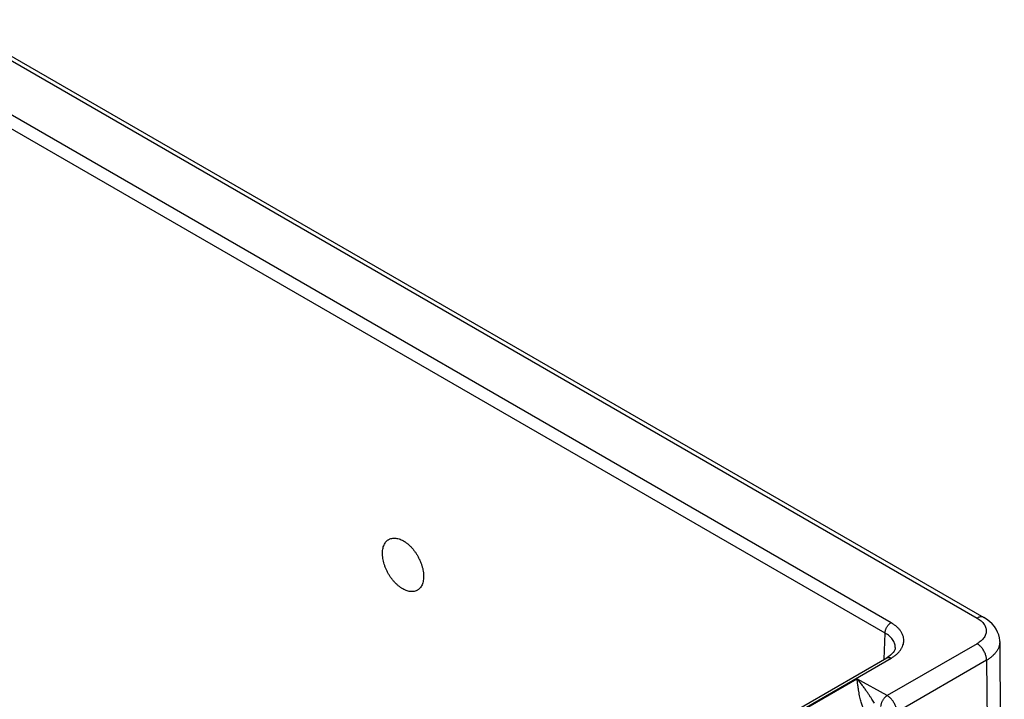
# Model space of a CAD drawing. Header units: inches. Extents: x 0 to 34, y 0 to 22.
# Tile 30 of 83: x 9.3 to 11.5, y 16.8 to 18.4. Entities that reach past the tile are written whole.
import ezdxf

# ---------------------------------------------------------------- set-up
doc = ezdxf.new("R2010")
doc.units = ezdxf.units.IN
doc.header["$LTSCALE"] = 1.87
doc.header["$MEASUREMENT"] = 0
doc.layers.get('0').update_dxf_attribs({"linetype": 'CONTINUOUS'})

msp = doc.modelspace()

# ---------------------------------------------------------------- linework, layer by layer
at = {"color": 7, "linetype": 'CONTINUOUS'}
for p, q in [((9.1082, 18.3572), (11.4193, 17.0227)), ((9.1232, 18.3586), (11.4343, 17.0242)), ((11.2274, 17.0124), (9.0903, 18.2464)), ((11.214, 16.9894), (9.0768, 18.2233)), ((11.2122, 16.9309), (11.214, 16.9894)), ((11.4193, 16.9656), (11.2187, 16.8497)), ((11.4698, 16.9701), (11.4801, 15.6326)), ((11.2368, 16.9569), (11.2368, 16.9569)), ((5.9922, 13.9169), (11.2179, 16.9342)), ((6.0017, 13.9159), (11.2274, 16.9332)), ((11.4405, 16.9286), (11.2401, 16.8129)), ((11.4405, 16.9286), (11.4508, 15.5913)), ((10.6722, 16.6109), (11.1512, 16.8874)), ((11.2187, 16.8497), (11.1512, 16.8874))]:
    msp.add_line(p, q, dxfattribs=at)
for points in [[(11.4698, 16.9701), (11.4698, 16.9724), (11.469, 16.9789), (11.4675, 16.9853), (11.4652, 16.9916), (11.462, 16.9978), (11.458, 17.0038), (11.4531, 17.0096), (11.4473, 17.0151), (11.4406, 17.0203), (11.4343, 17.0242)], [(11.2368, 16.9569), (11.2365, 16.9544), (11.2357, 16.9517), (11.2342, 16.9487), (11.2321, 16.9457), (11.2294, 16.9427), (11.226, 16.9397), (11.2221, 16.9367), (11.2179, 16.9342)]]:
    msp.add_lwpolyline(points, dxfattribs=at)
for points, knots in [([(10.0925, 17.1681), (10.0926, 17.17), (10.0928, 17.1737), (10.0936, 17.1789), (10.0951, 17.1838), (10.097, 17.1881), (10.0994, 17.1919), (10.1023, 17.1952), (10.1048, 17.1971), (10.1062, 17.198), (10.1065, 17.1982)], [0, 0, 0, 0, 0.162721, 0.316506, 0.461151, 0.597658, 0.726641, 0.850281, 0.970283, 1, 1, 1, 1]), ([(10.1065, 17.1982), (10.1074, 17.1987), (10.1096, 17.1998), (10.1134, 17.2009), (10.1177, 17.2014), (10.1223, 17.2012), (10.1271, 17.2003), (10.132, 17.1987), (10.1369, 17.1965), (10.1419, 17.1936), (10.1468, 17.1901), (10.1516, 17.1861), (10.1563, 17.1815), (10.1608, 17.1765), (10.165, 17.171), (10.1689, 17.1652), (10.1724, 17.1592), (10.1756, 17.1529), (10.1783, 17.1465), (10.1805, 17.1401), (10.1823, 17.1336), (10.1836, 17.1273), (10.1843, 17.1211), (10.1844, 17.1171), (10.1844, 17.1151)], [0, 0, 0, 0, 0.023892, 0.056138, 0.089515, 0.124556, 0.161615, 0.201028, 0.242771, 0.28699, 0.333399, 0.381977, 0.4323, 0.484168, 0.537165, 0.590889, 0.645019, 0.698993, 0.752584, 0.805189, 0.856633, 0.906382, 0.954285, 1, 1, 1, 1]), ([(10.1704, 17.085), (10.1695, 17.0845), (10.1673, 17.0834), (10.1635, 17.0823), (10.1592, 17.0818), (10.1546, 17.082), (10.1498, 17.0829), (10.145, 17.0845), (10.14, 17.0867), (10.135, 17.0896), (10.1301, 17.0931), (10.1253, 17.0971), (10.1206, 17.1017), (10.1161, 17.1067), (10.1119, 17.1122), (10.108, 17.118), (10.1045, 17.124), (10.1013, 17.1303), (10.0986, 17.1367), (10.0964, 17.1431), (10.0946, 17.1496), (10.0934, 17.1559), (10.0926, 17.1621), (10.0925, 17.1661), (10.0925, 17.1681)], [0, 0, 0, 0, 0.023892, 0.056138, 0.089515, 0.124556, 0.161615, 0.201028, 0.242771, 0.28699, 0.333399, 0.381977, 0.4323, 0.484168, 0.537165, 0.590889, 0.645019, 0.698993, 0.752584, 0.805189, 0.856633, 0.906382, 0.954285, 1, 1, 1, 1]), ([(10.1844, 17.1151), (10.1844, 17.1132), (10.1841, 17.1095), (10.1833, 17.1043), (10.1819, 17.0994), (10.18, 17.0951), (10.1775, 17.0913), (10.1747, 17.088), (10.1722, 17.0861), (10.1707, 17.0852), (10.1704, 17.085)], [0, 0, 0, 0, 0.162721, 0.316506, 0.461151, 0.597658, 0.726641, 0.850281, 0.970283, 1, 1, 1, 1]), ([(11.214, 16.9894), (11.214, 16.9902), (11.2141, 16.9917), (11.2146, 16.9941), (11.2153, 16.9965), (11.2162, 16.999), (11.2173, 17.0014), (11.2187, 17.0037), (11.2202, 17.0059), (11.2219, 17.0078), (11.2236, 17.0096), (11.2255, 17.0112), (11.2268, 17.012), (11.2274, 17.0124)], [0, 0, 0, 0, 0.082562, 0.170052, 0.261611, 0.356181, 0.452578, 0.549539, 0.64578, 0.740044, 0.831159, 0.918088, 1, 1, 1, 1]), ([(11.2274, 16.9332), (11.2296, 16.9345), (11.2338, 16.9371), (11.2394, 16.9415), (11.2444, 16.9462), (11.2485, 16.9512), (11.2518, 16.9564), (11.2541, 16.9618), (11.2555, 16.9673), (11.256, 16.9728), (11.2555, 16.9784), (11.2541, 16.9839), (11.2518, 16.9892), (11.2485, 16.9944), (11.2444, 16.9994), (11.2394, 17.0041), (11.2338, 17.0085), (11.2296, 17.0112), (11.2274, 17.0124)], [0, 0, 0, 0, 0.073803, 0.144229, 0.211009, 0.2741, 0.333827, 0.390849, 0.445945, 0.500009, 0.554073, 0.609169, 0.666192, 0.725921, 0.789008, 0.855782, 0.926201, 1, 1, 1, 1]), ([(11.4343, 17.0242), (11.4343, 17.0243), (11.4336, 17.0247), (11.4321, 17.0253), (11.4298, 17.0257), (11.4273, 17.0256), (11.4247, 17.0251), (11.422, 17.0242), (11.4202, 17.0233), (11.4193, 17.0227)], [0, 0, 0, 0, 0.009613, 0.152475, 0.300232, 0.456729, 0.624688, 0.80563, 1, 1, 1, 1]), ([(11.4193, 17.0227), (11.421, 17.0218), (11.4242, 17.0198), (11.4285, 17.0164), (11.4322, 17.0127), (11.4352, 17.0088), (11.4375, 17.0048), (11.4391, 17.0006), (11.4399, 16.9963), (11.4399, 16.992), (11.4391, 16.9878), (11.4375, 16.9836), (11.4352, 16.9795), (11.4322, 16.9756), (11.4285, 16.972), (11.4242, 16.9686), (11.421, 16.9665), (11.4193, 16.9656)], [0, 0, 0, 0, 0.078559, 0.153261, 0.223814, 0.290231, 0.353013, 0.413003, 0.471189, 0.52874, 0.586929, 0.646928, 0.709722, 0.776151, 0.846713, 0.921426, 1, 1, 1, 1]), ([(11.2368, 16.9569), (11.2368, 16.9572), (11.2369, 16.9589), (11.2366, 16.9621), (11.2354, 16.9665), (11.2336, 16.9708), (11.231, 16.975), (11.2276, 16.979), (11.2237, 16.9828), (11.2191, 16.9863), (11.2158, 16.9884), (11.214, 16.9894)], [0, 0, 0, 0, 0.018648, 0.124665, 0.232617, 0.344369, 0.461462, 0.585021, 0.715774, 0.854094, 1, 1, 1, 1]), ([(11.4405, 16.9286), (11.4406, 16.9297), (11.4404, 16.932), (11.4399, 16.9355), (11.439, 16.939), (11.4378, 16.9426), (11.4363, 16.9462), (11.4344, 16.9497), (11.4324, 16.953), (11.43, 16.9561), (11.4276, 16.959), (11.4249, 16.9615), (11.4222, 16.9638), (11.4203, 16.965), (11.4193, 16.9656)], [0, 0, 0, 0, 0.074771, 0.153918, 0.236806, 0.322642, 0.410517, 0.499447, 0.588411, 0.676388, 0.76239, 0.845502, 0.92492, 1, 1, 1, 1]), ([(11.4698, 16.9701), (11.4698, 16.97), (11.4698, 16.968), (11.4695, 16.9641), (11.468, 16.9584), (11.4656, 16.9528), (11.4623, 16.9474), (11.458, 16.9422), (11.453, 16.9373), (11.4471, 16.9327), (11.4428, 16.9299), (11.4405, 16.9286)], [0, 0, 0, 0, 0.004887, 0.11252, 0.222172, 0.335683, 0.454563, 0.579901, 0.712403, 0.852434, 1, 1, 1, 1]), ([(11.2179, 16.9342), (11.2182, 16.9343), (11.2189, 16.9347), (11.2203, 16.935), (11.222, 16.9351), (11.2238, 16.9348), (11.2256, 16.9342), (11.2268, 16.9336), (11.2274, 16.9332)], [0, 0, 0, 0, 0.087168, 0.245623, 0.412948, 0.593163, 0.788595, 1, 1, 1, 1]), ([(11.1906, 16.833), (11.1896, 16.8344), (11.1876, 16.8374), (11.1844, 16.8421), (11.181, 16.8473), (11.1772, 16.8529), (11.173, 16.8591), (11.1684, 16.8656), (11.1633, 16.8726), (11.1576, 16.88), (11.1534, 16.8849), (11.1512, 16.8874)], [0, 0, 0, 0, 0.075739, 0.159998, 0.252783, 0.354199, 0.464446, 0.583801, 0.712594, 0.851191, 1, 1, 1, 1]), ([(11.165, 16.8224), (11.1644, 16.8237), (11.1633, 16.8264), (11.1618, 16.8306), (11.1604, 16.8354), (11.159, 16.8407), (11.1577, 16.8465), (11.1564, 16.8528), (11.1553, 16.8596), (11.1542, 16.8667), (11.1531, 16.8738), (11.1522, 16.8807), (11.1515, 16.8852), (11.1512, 16.8874)], [0, 0, 0, 0, 0.061848, 0.129437, 0.203824, 0.285687, 0.37535, 0.472574, 0.576345, 0.684624, 0.79423, 0.900879, 1, 1, 1, 1]), ([(11.2048, 16.8251), (11.2048, 16.8259), (11.2049, 16.8276), (11.2054, 16.8301), (11.2061, 16.8327), (11.207, 16.8353), (11.2082, 16.8379), (11.2096, 16.8403), (11.2112, 16.8427), (11.2129, 16.8448), (11.2147, 16.8467), (11.2167, 16.8484), (11.218, 16.8493), (11.2187, 16.8497)], [0, 0, 0, 0, 0.082199, 0.169537, 0.261116, 0.35584, 0.45247, 0.54969, 0.64616, 0.74057, 0.831697, 0.918462, 1, 1, 1, 1]), ([(11.2401, 16.8129), (11.2401, 16.814), (11.2399, 16.8162), (11.2394, 16.8197), (11.2385, 16.8233), (11.2373, 16.8269), (11.2357, 16.8304), (11.2339, 16.8339), (11.2318, 16.8372), (11.2295, 16.8403), (11.227, 16.8432), (11.2243, 16.8458), (11.2216, 16.848), (11.2197, 16.8492), (11.2187, 16.8497)], [0, 0, 0, 0, 0.074794, 0.153944, 0.236834, 0.322678, 0.410566, 0.499526, 0.588531, 0.676541, 0.76253, 0.845584, 0.924937, 1, 1, 1, 1])]:
    msp.add_open_spline(points, degree=3, knots=knots, dxfattribs=at)

doc.saveas('drawing.dxf')
